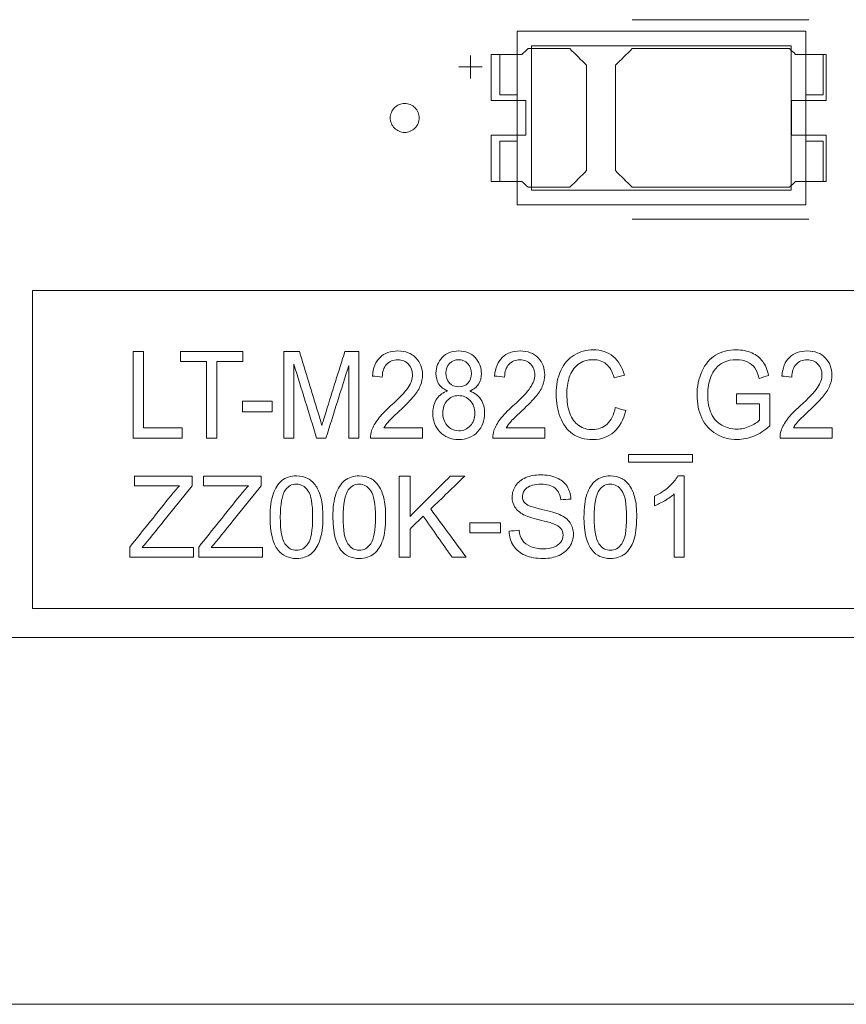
# Model space of a CAD drawing. Header units: inches. Extents: x 511 to 849, y 252 to 484.
# Tile 75 of 235: x 590 to 605, y 430 to 447. Entities that reach past the tile are written whole.
import ezdxf

# ---------------------------------------------------------------- set-up
doc = ezdxf.new("R2010")
doc.units = ezdxf.units.IN
doc.header["$MEASUREMENT"] = 0
doc.layers.add('1', color=7, linetype='Continuous')

# ---------------------------------------------------------------- blocks, each defined once
blk = doc.blocks.new('block 5')
at = {"layer": '1', "color": 8, "lineweight": 18, "true_color": 0x808080}
blk.add_lwpolyline([(517.869, 430.236), (805.569, 430.236)], dxfattribs=at)
blk = doc.blocks.new('block 18')
at = {"layer": '1', "color": 155, "lineweight": 18, "true_color": 0x4c7299}
blk.add_lwpolyline([(628.719, 442.586), (590.719, 442.586)], dxfattribs=at)
blk = doc.blocks.new('block 37')
at = {"layer": '1', "color": 155, "lineweight": 18, "true_color": 0x4c7299}
blk.add_lwpolyline([(590.719, 437.086), (628.719, 437.086)], dxfattribs=at)
blk = doc.blocks.new('block 38')
at = {"layer": '1', "color": 155, "lineweight": 18, "true_color": 0x4c7299}
blk.add_lwpolyline([(590.719, 442.586), (590.719, 437.086)], dxfattribs=at)
blk = doc.blocks.new('block 159')
at = {"layer": '1', "color": 155, "lineweight": 18, "true_color": 0x4c7299}
blk.add_lwpolyline([(599.108, 445.973), (598.808, 445.973)], dxfattribs=at)
blk = doc.blocks.new('block 511')
at = {"layer": '1', "color": 155, "lineweight": 18, "true_color": 0x4c7299}
blk.add_lwpolyline([(603.858, 444.323), (599.358, 444.323)], dxfattribs=at)
blk = doc.blocks.new('block 512')
at = {"layer": '1', "color": 155, "lineweight": 18, "true_color": 0x4c7299}
blk.add_lwpolyline([(603.858, 446.823), (603.858, 444.323)], dxfattribs=at)
blk = doc.blocks.new('block 513')
at = {"layer": '1', "color": 155, "lineweight": 18, "true_color": 0x4c7299}
blk.add_lwpolyline([(599.358, 446.823), (603.858, 446.823)], dxfattribs=at)
blk = doc.blocks.new('block 514')
at = {"layer": '1', "color": 155, "lineweight": 18, "true_color": 0x4c7299}
blk.add_lwpolyline([(599.358, 444.323), (599.358, 446.823)], dxfattribs=at)
blk = doc.blocks.new('block 515')
at = {"layer": '1', "color": 155, "lineweight": 18, "true_color": 0x4c7299}
blk.add_lwpolyline([(604.108, 444.073), (604.108, 447.073)], dxfattribs=at)
blk = doc.blocks.new('block 516')
at = {"layer": '1', "color": 155, "lineweight": 18, "true_color": 0x4c7299}
blk.add_lwpolyline([(599.108, 444.073), (604.108, 444.073)], dxfattribs=at)
blk = doc.blocks.new('block 517')
at = {"layer": '1', "color": 155, "lineweight": 18, "true_color": 0x4c7299}
blk.add_lwpolyline([(599.108, 447.073), (599.108, 444.073)], dxfattribs=at)
blk = doc.blocks.new('block 518')
at = {"layer": '1', "color": 155, "lineweight": 18, "true_color": 0x4c7299}
blk.add_lwpolyline([(604.108, 447.073), (599.108, 447.073)], dxfattribs=at)
blk = doc.blocks.new('block 519')
at = {"layer": '1', "color": 155, "lineweight": 18, "true_color": 0x4c7299}
blk.add_lwpolyline([(604.408, 445.173), (604.408, 444.473)], dxfattribs=at)
blk = doc.blocks.new('block 520')
at = {"layer": '1', "color": 155, "lineweight": 18, "true_color": 0x4c7299}
blk.add_lwpolyline([(604.408, 444.473), (604.108, 444.473)], dxfattribs=at)
blk = doc.blocks.new('block 521')
at = {"layer": '1', "color": 155, "lineweight": 18, "true_color": 0x4c7299}
blk.add_lwpolyline([(604.108, 445.173), (604.408, 445.173)], dxfattribs=at)
blk = doc.blocks.new('block 522')
at = {"layer": '1', "color": 155, "lineweight": 18, "true_color": 0x4c7299}
blk.add_lwpolyline([(598.808, 445.173), (598.808, 444.473)], dxfattribs=at)
blk = doc.blocks.new('block 523')
at = {"layer": '1', "color": 155, "lineweight": 18, "true_color": 0x4c7299}
blk.add_lwpolyline([(599.108, 445.173), (598.808, 445.173)], dxfattribs=at)
blk = doc.blocks.new('block 524')
at = {"layer": '1', "color": 155, "lineweight": 18, "true_color": 0x4c7299}
blk.add_lwpolyline([(598.808, 444.473), (599.108, 444.473)], dxfattribs=at)
blk = doc.blocks.new('block 525')
at = {"layer": '1', "color": 155, "lineweight": 18, "true_color": 0x4c7299}
blk.add_lwpolyline([(604.408, 445.973), (604.408, 446.673)], dxfattribs=at)
blk = doc.blocks.new('block 526')
at = {"layer": '1', "color": 155, "lineweight": 18, "true_color": 0x4c7299}
blk.add_lwpolyline([(604.108, 445.973), (604.408, 445.973)], dxfattribs=at)
blk = doc.blocks.new('block 527')
at = {"layer": '1', "color": 155, "lineweight": 18, "true_color": 0x4c7299}
blk.add_lwpolyline([(604.408, 446.673), (604.108, 446.673)], dxfattribs=at)
blk = doc.blocks.new('block 528')
at = {"layer": '1', "color": 155, "lineweight": 18, "true_color": 0x4c7299}
blk.add_lwpolyline([(598.808, 445.973), (598.808, 446.673)], dxfattribs=at)
blk = doc.blocks.new('block 529')
at = {"layer": '1', "color": 155, "lineweight": 18, "true_color": 0x4c7299}
blk.add_lwpolyline([(598.808, 446.673), (599.108, 446.673)], dxfattribs=at)
blk = doc.blocks.new('block 1191')
at = {"layer": '1', "color": 18, "lineweight": 13, "true_color": 0x4c0000}
blk.add_lwpolyline([(668.057, 436.586), (554.935, 436.586)], dxfattribs=at)
blk = doc.blocks.new('block 1196')
at = {"layer": '1', "color": 18, "lineweight": 13, "true_color": 0x4c0000}
blk.add_lwpolyline([(668.057, 436.586), (554.935, 436.586)], dxfattribs=at)
blk = doc.blocks.new('block 1233')
at = {"layer": '1', "color": 18, "lineweight": 13, "true_color": 0x4c0000}
blk.add_lwpolyline([(604.162, 443.821), (601.102, 443.821)], dxfattribs=at)
blk = doc.blocks.new('block 1245')
at = {"layer": '1', "color": 18, "lineweight": 13, "true_color": 0x4c0000}
blk.add_lwpolyline([(604.162, 443.821), (601.102, 443.821)], dxfattribs=at)
blk = doc.blocks.new('block 1317')
at = {"layer": '1', "color": 18, "lineweight": 13, "true_color": 0x4c0000}
blk.add_lwpolyline([(604.162, 447.274), (601.102, 447.274)], dxfattribs=at)
blk = doc.blocks.new('block 1318')
at = {"layer": '1', "color": 18, "lineweight": 13, "true_color": 0x4c0000}
blk.add_lwpolyline([(598.102, 446.456), (598.502, 446.456)], dxfattribs=at)
blk = doc.blocks.new('block 1319')
at = {"layer": '1', "color": 18, "lineweight": 13, "true_color": 0x4c0000}
blk.add_lwpolyline([(598.301, 446.256), (598.301, 446.656)], dxfattribs=at)
blk = doc.blocks.new('block 1326')
at = {"layer": '1', "color": 18, "lineweight": 13, "true_color": 0x4c0000}
blk.add_lwpolyline([(604.162, 447.274), (601.102, 447.274)], dxfattribs=at)
blk = doc.blocks.new('block 1331')
at = {"layer": '1', "color": 18, "lineweight": 13, "true_color": 0x4c0000}
blk.add_lwpolyline([(598.102, 446.456), (598.502, 446.456)], dxfattribs=at)
blk = doc.blocks.new('block 1338')
at = {"layer": '1', "color": 18, "lineweight": 13, "true_color": 0x4c0000}
blk.add_lwpolyline([(598.301, 446.256), (598.301, 446.656)], dxfattribs=at)
blk = doc.blocks.new('block 4245')
at = {"layer": '1', "color": 155, "lineweight": 18, "true_color": 0x4c7299}
blk.add_lwpolyline([(668.057, 436.586), (554.935, 436.586)], dxfattribs=at)
blk = doc.blocks.new('block 4270')
at = {"layer": '1', "color": 18, "lineweight": 13, "true_color": 0x4c0000}
blk.add_lwpolyline([(668.057, 436.586), (591.263, 436.586), (572.064, 436.586), (562.465, 436.586), (557.666, 436.586), (555.266, 436.586), (554.319, 438.583)], dxfattribs=at)
blk = doc.blocks.new('block 4349')
at = {"layer": '1', "color": 18, "lineweight": 13, "true_color": 0x4c0000}
blk.add_lwpolyline([(596.912, 445.574), (596.913, 445.598), (596.917, 445.622), (596.923, 445.646), (596.931, 445.669), (596.942, 445.692), (596.954, 445.713), (596.969, 445.734), (596.986, 445.752), (597.004, 445.768), (597.024, 445.783), (597.044, 445.795), (597.066, 445.805), (597.088, 445.813), (597.112, 445.819), (597.137, 445.823), (597.162, 445.824), (597.187, 445.823), (597.212, 445.819), (597.236, 445.813), (597.259, 445.805), (597.28, 445.795), (597.301, 445.783), (597.32, 445.768), (597.338, 445.752), (597.355, 445.734), (597.37, 445.713), (597.383, 445.692), (597.394, 445.669), (597.402, 445.646), (597.408, 445.622), (597.411, 445.598), (597.412, 445.574), (597.411, 445.551), (597.408, 445.527), (597.402, 445.503), (597.394, 445.479), (597.383, 445.457), (597.37, 445.435), (597.355, 445.415), (597.338, 445.397), (597.32, 445.38), (597.301, 445.366), (597.28, 445.354), (597.259, 445.344), (597.236, 445.335), (597.212, 445.329), (597.187, 445.325), (597.162, 445.324), (597.137, 445.325), (597.112, 445.329), (597.088, 445.335), (597.066, 445.344), (597.044, 445.354), (597.024, 445.366), (597.004, 445.38), (596.986, 445.397), (596.969, 445.415), (596.954, 445.435), (596.942, 445.457), (596.931, 445.479), (596.923, 445.503), (596.917, 445.527), (596.913, 445.551), (596.912, 445.574)], dxfattribs=at)
blk = doc.blocks.new('block 4351')
at = {"layer": '1', "color": 18, "lineweight": 13, "true_color": 0x4c0000}
blk.add_open_spline([(604.462, 445.874), (604.462, 446.141), (604.462, 446.408), (604.462, 446.674), (604.285, 446.674), (604.109, 446.674), (603.932, 446.674), (603.896, 446.708), (603.861, 446.741), (603.825, 446.774), (602.917, 446.774), (602.01, 446.774), (601.102, 446.774), (601.005, 446.678), (600.909, 446.582), (600.812, 446.486), (600.812, 445.878), (600.812, 445.27), (600.812, 444.662), (600.909, 444.566), (601.005, 444.47), (601.102, 444.374), (602.01, 444.374), (602.917, 444.374), (603.825, 444.374), (603.861, 444.408), (603.896, 444.441), (603.932, 444.474), (604.109, 444.474), (604.285, 444.474), (604.462, 444.474), (604.462, 444.741), (604.462, 445.008), (604.462, 445.274), (604.262, 445.274), (604.062, 445.274), (603.862, 445.274), (603.862, 445.474), (603.862, 445.674), (603.862, 445.874), (604.062, 445.874), (604.262, 445.874), (604.462, 445.874)], degree=3, knots=[0, 0, 0, 0, 1, 1, 1, 2, 2, 2, 3, 3, 3, 4, 4, 4, 5, 5, 5, 6, 6, 6, 7, 7, 7, 8, 8, 8, 9, 9, 9, 10, 10, 10, 11, 11, 11, 12, 12, 12, 13, 13, 13, 14, 14, 14, 14], dxfattribs=at)
blk = doc.blocks.new('block 4352')
at = {"layer": '1', "color": 18, "lineweight": 13, "true_color": 0x4c0000}
blk.add_open_spline([(604.462, 445.874), (604.462, 446.141), (604.462, 446.408), (604.462, 446.674), (604.285, 446.674), (604.109, 446.674), (603.932, 446.674), (603.896, 446.708), (603.861, 446.741), (603.825, 446.774), (602.917, 446.774), (602.01, 446.774), (601.102, 446.774), (601.005, 446.678), (600.909, 446.582), (600.812, 446.486), (600.812, 445.878), (600.812, 445.27), (600.812, 444.662), (600.909, 444.566), (601.005, 444.47), (601.102, 444.374), (602.01, 444.374), (602.917, 444.374), (603.825, 444.374), (603.861, 444.408), (603.896, 444.441), (603.932, 444.474), (604.109, 444.474), (604.285, 444.474), (604.462, 444.474), (604.462, 444.741), (604.462, 445.008), (604.462, 445.274), (604.262, 445.274), (604.062, 445.274), (603.862, 445.274), (603.862, 445.474), (603.862, 445.674), (603.862, 445.874), (604.062, 445.874), (604.262, 445.874), (604.462, 445.874)], degree=3, knots=[0, 0, 0, 0, 1, 1, 1, 2, 2, 2, 3, 3, 3, 4, 4, 4, 5, 5, 5, 6, 6, 6, 7, 7, 7, 8, 8, 8, 9, 9, 9, 10, 10, 10, 11, 11, 11, 12, 12, 12, 13, 13, 13, 14, 14, 14, 14], dxfattribs=at)
blk = doc.blocks.new('block 4353')
at = {"layer": '1', "color": 18, "lineweight": 13, "true_color": 0x4c0000}
blk.add_open_spline([(600.023, 446.774), (600.119, 446.678), (600.216, 446.582), (600.312, 446.486), (600.312, 445.878), (600.312, 445.27), (600.312, 444.662), (600.216, 444.566), (600.119, 444.47), (600.023, 444.374), (599.782, 444.374), (599.541, 444.374), (599.3, 444.374), (599.264, 444.408), (599.228, 444.441), (599.192, 444.474), (599.016, 444.474), (598.839, 444.474), (598.662, 444.474), (598.662, 444.741), (598.662, 445.008), (598.662, 445.274), (598.862, 445.274), (599.062, 445.274), (599.262, 445.274), (599.262, 445.474), (599.262, 445.674), (599.262, 445.874), (599.062, 445.874), (598.862, 445.874), (598.662, 445.874), (598.662, 446.141), (598.662, 446.408), (598.662, 446.674), (598.839, 446.674), (599.016, 446.674), (599.192, 446.674), (599.228, 446.708), (599.264, 446.741), (599.3, 446.774), (599.541, 446.774), (599.782, 446.774), (600.023, 446.774)], degree=3, knots=[0, 0, 0, 0, 1, 1, 1, 2, 2, 2, 3, 3, 3, 4, 4, 4, 5, 5, 5, 6, 6, 6, 7, 7, 7, 8, 8, 8, 9, 9, 9, 10, 10, 10, 11, 11, 11, 12, 12, 12, 13, 13, 13, 14, 14, 14, 14], dxfattribs=at)
blk = doc.blocks.new('block 4354')
at = {"layer": '1', "color": 18, "lineweight": 13, "true_color": 0x4c0000}
blk.add_open_spline([(600.023, 446.774), (600.119, 446.678), (600.216, 446.582), (600.312, 446.486), (600.312, 445.878), (600.312, 445.27), (600.312, 444.662), (600.216, 444.566), (600.119, 444.47), (600.023, 444.374), (599.782, 444.374), (599.541, 444.374), (599.3, 444.374), (599.264, 444.408), (599.228, 444.441), (599.192, 444.474), (599.016, 444.474), (598.839, 444.474), (598.662, 444.474), (598.662, 444.741), (598.662, 445.008), (598.662, 445.274), (598.862, 445.274), (599.062, 445.274), (599.262, 445.274), (599.262, 445.474), (599.262, 445.674), (599.262, 445.874), (599.062, 445.874), (598.862, 445.874), (598.662, 445.874), (598.662, 446.141), (598.662, 446.408), (598.662, 446.674), (598.839, 446.674), (599.016, 446.674), (599.192, 446.674), (599.228, 446.708), (599.264, 446.741), (599.3, 446.774), (599.541, 446.774), (599.782, 446.774), (600.023, 446.774)], degree=3, knots=[0, 0, 0, 0, 1, 1, 1, 2, 2, 2, 3, 3, 3, 4, 4, 4, 5, 5, 5, 6, 6, 6, 7, 7, 7, 8, 8, 8, 9, 9, 9, 10, 10, 10, 11, 11, 11, 12, 12, 12, 13, 13, 13, 14, 14, 14, 14], dxfattribs=at)
blk = doc.blocks.new('block 4377')
at = {"layer": '1', "color": 18, "lineweight": 13, "true_color": 0x4c0000}
blk.add_open_spline([(604.462, 445.874), (604.462, 446.141), (604.462, 446.408), (604.462, 446.674), (604.285, 446.674), (604.109, 446.674), (603.932, 446.674), (603.896, 446.708), (603.861, 446.741), (603.825, 446.774), (602.917, 446.774), (602.01, 446.774), (601.102, 446.774), (601.005, 446.678), (600.909, 446.582), (600.812, 446.486), (600.812, 445.878), (600.812, 445.27), (600.812, 444.662), (600.909, 444.566), (601.005, 444.47), (601.102, 444.374), (602.01, 444.374), (602.917, 444.374), (603.825, 444.374), (603.861, 444.408), (603.896, 444.441), (603.932, 444.474), (604.109, 444.474), (604.285, 444.474), (604.462, 444.474), (604.462, 444.741), (604.462, 445.008), (604.462, 445.274), (604.262, 445.274), (604.062, 445.274), (603.862, 445.274), (603.862, 445.474), (603.862, 445.674), (603.862, 445.874), (604.062, 445.874), (604.262, 445.874), (604.462, 445.874)], degree=3, knots=[0, 0, 0, 0, 1, 1, 1, 2, 2, 2, 3, 3, 3, 4, 4, 4, 5, 5, 5, 6, 6, 6, 7, 7, 7, 8, 8, 8, 9, 9, 9, 10, 10, 10, 11, 11, 11, 12, 12, 12, 13, 13, 13, 14, 14, 14, 14], dxfattribs=at)
blk = doc.blocks.new('block 4381')
at = {"layer": '1', "color": 18, "lineweight": 13, "true_color": 0x4c0000}
blk.add_open_spline([(600.023, 446.774), (600.119, 446.678), (600.216, 446.582), (600.312, 446.486), (600.312, 445.878), (600.312, 445.27), (600.312, 444.662), (600.216, 444.566), (600.119, 444.47), (600.023, 444.374), (599.782, 444.374), (599.541, 444.374), (599.3, 444.374), (599.264, 444.408), (599.228, 444.441), (599.192, 444.474), (599.016, 444.474), (598.839, 444.474), (598.662, 444.474), (598.662, 444.741), (598.662, 445.008), (598.662, 445.274), (598.862, 445.274), (599.062, 445.274), (599.262, 445.274), (599.262, 445.474), (599.262, 445.674), (599.262, 445.874), (599.062, 445.874), (598.862, 445.874), (598.662, 445.874), (598.662, 446.141), (598.662, 446.408), (598.662, 446.674), (598.839, 446.674), (599.016, 446.674), (599.192, 446.674), (599.228, 446.708), (599.264, 446.741), (599.3, 446.774), (599.541, 446.774), (599.782, 446.774), (600.023, 446.774)], degree=3, knots=[0, 0, 0, 0, 1, 1, 1, 2, 2, 2, 3, 3, 3, 4, 4, 4, 5, 5, 5, 6, 6, 6, 7, 7, 7, 8, 8, 8, 9, 9, 9, 10, 10, 10, 11, 11, 11, 12, 12, 12, 13, 13, 13, 14, 14, 14, 14], dxfattribs=at)
blk = doc.blocks.new('block 4401')
at = {"layer": '1', "color": 18, "lineweight": 13, "true_color": 0x4c0000}
blk.add_open_spline([(604.462, 445.874), (604.462, 446.141), (604.462, 446.408), (604.462, 446.674), (604.285, 446.674), (604.109, 446.674), (603.932, 446.674), (603.896, 446.708), (603.861, 446.741), (603.825, 446.774), (602.917, 446.774), (602.01, 446.774), (601.102, 446.774), (601.005, 446.678), (600.909, 446.582), (600.812, 446.486), (600.812, 445.878), (600.812, 445.27), (600.812, 444.662), (600.909, 444.566), (601.005, 444.47), (601.102, 444.374), (602.01, 444.374), (602.917, 444.374), (603.825, 444.374), (603.861, 444.408), (603.896, 444.441), (603.932, 444.474), (604.109, 444.474), (604.285, 444.474), (604.462, 444.474), (604.462, 444.741), (604.462, 445.008), (604.462, 445.274), (604.262, 445.274), (604.062, 445.274), (603.862, 445.274), (603.862, 445.474), (603.862, 445.674), (603.862, 445.874), (604.062, 445.874), (604.262, 445.874), (604.462, 445.874)], degree=3, knots=[0, 0, 0, 0, 1, 1, 1, 2, 2, 2, 3, 3, 3, 4, 4, 4, 5, 5, 5, 6, 6, 6, 7, 7, 7, 8, 8, 8, 9, 9, 9, 10, 10, 10, 11, 11, 11, 12, 12, 12, 13, 13, 13, 14, 14, 14, 14], dxfattribs=at)
blk = doc.blocks.new('block 4405')
at = {"layer": '1', "color": 18, "lineweight": 13, "true_color": 0x4c0000}
blk.add_open_spline([(600.023, 446.774), (600.119, 446.678), (600.216, 446.582), (600.312, 446.486), (600.312, 445.878), (600.312, 445.27), (600.312, 444.662), (600.216, 444.566), (600.119, 444.47), (600.023, 444.374), (599.782, 444.374), (599.541, 444.374), (599.3, 444.374), (599.264, 444.408), (599.228, 444.441), (599.192, 444.474), (599.016, 444.474), (598.839, 444.474), (598.662, 444.474), (598.662, 444.741), (598.662, 445.008), (598.662, 445.274), (598.862, 445.274), (599.062, 445.274), (599.262, 445.274), (599.262, 445.474), (599.262, 445.674), (599.262, 445.874), (599.062, 445.874), (598.862, 445.874), (598.662, 445.874), (598.662, 446.141), (598.662, 446.408), (598.662, 446.674), (598.839, 446.674), (599.016, 446.674), (599.192, 446.674), (599.228, 446.708), (599.264, 446.741), (599.3, 446.774), (599.541, 446.774), (599.782, 446.774), (600.023, 446.774)], degree=3, knots=[0, 0, 0, 0, 1, 1, 1, 2, 2, 2, 3, 3, 3, 4, 4, 4, 5, 5, 5, 6, 6, 6, 7, 7, 7, 8, 8, 8, 9, 9, 9, 10, 10, 10, 11, 11, 11, 12, 12, 12, 13, 13, 13, 14, 14, 14, 14], dxfattribs=at)
blk = doc.blocks.new('block 4434')
at = {"layer": '1', "color": 18, "lineweight": 13, "true_color": 0x4c0000}
blk.add_lwpolyline([(596.912, 445.574), (596.913, 445.598), (596.917, 445.622), (596.923, 445.646), (596.931, 445.669), (596.942, 445.692), (596.954, 445.713), (596.969, 445.734), (596.986, 445.752), (597.004, 445.768), (597.024, 445.783), (597.044, 445.795), (597.066, 445.805), (597.088, 445.813), (597.112, 445.819), (597.137, 445.823), (597.162, 445.824), (597.187, 445.823), (597.212, 445.819), (597.236, 445.813), (597.259, 445.805), (597.28, 445.795), (597.301, 445.783), (597.32, 445.768), (597.338, 445.752), (597.355, 445.734), (597.37, 445.713), (597.383, 445.692), (597.394, 445.669), (597.402, 445.646), (597.408, 445.622), (597.411, 445.598), (597.412, 445.574), (597.411, 445.551), (597.408, 445.527), (597.402, 445.503), (597.394, 445.479), (597.383, 445.457), (597.37, 445.435), (597.355, 445.415), (597.338, 445.397), (597.32, 445.38), (597.301, 445.366), (597.28, 445.354), (597.259, 445.344), (597.236, 445.335), (597.212, 445.329), (597.187, 445.325), (597.162, 445.324), (597.137, 445.325), (597.112, 445.329), (597.088, 445.335), (597.066, 445.344), (597.044, 445.354), (597.024, 445.366), (597.004, 445.38), (596.986, 445.397), (596.969, 445.415), (596.954, 445.435), (596.942, 445.457), (596.931, 445.479), (596.923, 445.503), (596.917, 445.527), (596.913, 445.551), (596.912, 445.574)], dxfattribs=at)
blk = doc.blocks.new('block 4448')
at = {"layer": '1', "color": 18, "lineweight": 13, "true_color": 0x4c0000}
blk.add_lwpolyline([(668.057, 436.586), (591.263, 436.586), (572.064, 436.586), (562.465, 436.586), (557.666, 436.586), (555.266, 436.586), (554.319, 438.583)], dxfattribs=at)
blk = doc.blocks.new('block 4613')
at = {"layer": '1', "color": 18, "lineweight": 13, "true_color": 0x4c0000}
blk.add_open_spline([(602.003, 439.38), (602.003, 438.911), (602.003, 438.443), (602.003, 437.974), (601.945, 437.974), (601.888, 437.974), (601.831, 437.974), (601.831, 438.339), (601.831, 438.704), (601.831, 439.069), (601.789, 439.03), (601.735, 438.991), (601.668, 438.951), (601.6, 438.912), (601.54, 438.882), (601.487, 438.862), (601.487, 438.918), (601.487, 438.973), (601.487, 439.029), (601.583, 439.074), (601.667, 439.128), (601.739, 439.193), (601.811, 439.257), (601.862, 439.319), (601.891, 439.38), (601.928, 439.38), (601.965, 439.38), (602.003, 439.38)], degree=3, knots=[0, 0, 0, 0, 1, 1, 1, 2, 2, 2, 3, 3, 3, 4, 4, 4, 5, 5, 5, 6, 6, 6, 7, 7, 7, 8, 8, 8, 9, 9, 9, 9], dxfattribs=at)
blk = doc.blocks.new('block 4614')
at = {"layer": '1', "color": 18, "lineweight": 13, "true_color": 0x4c0000}
blk.add_open_spline([(598.82, 438.394), (598.644, 438.394), (598.468, 438.394), (598.292, 438.394), (598.292, 438.452), (598.292, 438.51), (598.292, 438.567), (598.468, 438.567), (598.644, 438.567), (598.82, 438.567), (598.82, 438.51), (598.82, 438.452), (598.82, 438.394)], degree=3, knots=[0, 0, 0, 0, 1, 1, 1, 2, 2, 2, 3, 3, 3, 4, 4, 4, 4], dxfattribs=at)
blk = doc.blocks.new('block 4620')
at = {"layer": '1', "color": 18, "lineweight": 13, "true_color": 0x4c0000}
blk.add_open_spline([(600.406, 438.096), (600.313, 438.212), (600.267, 438.402), (600.267, 438.665), (600.267, 438.83), (600.284, 438.963), (600.318, 439.064), (600.352, 439.165), (600.403, 439.243), (600.47, 439.298), (600.537, 439.353), (600.622, 439.38), (600.724, 439.38), (600.799, 439.38), (600.865, 439.365), (600.921, 439.334), (600.978, 439.304), (601.025, 439.261), (601.062, 439.204), (601.099, 439.147), (601.128, 439.077), (601.149, 438.996), (601.17, 438.914), (601.18, 438.803), (601.18, 438.665), (601.18, 438.5), (601.163, 438.368), (601.13, 438.267), (601.096, 438.166), (601.045, 438.088), (600.978, 438.033), (600.911, 437.978), (600.826, 437.95), (600.724, 437.95), (600.589, 437.95), (600.483, 437.999), (600.406, 438.096)], degree=3, knots=[0, 0, 0, 0, 1, 1, 1, 2, 2, 2, 3, 3, 3, 4, 4, 4, 5, 5, 5, 6, 6, 6, 7, 7, 7, 8, 8, 8, 9, 9, 9, 10, 10, 10, 11, 11, 11, 12, 12, 12, 12], dxfattribs=at)
blk = doc.blocks.new('block 4621')
at = {"layer": '1', "color": 18, "lineweight": 13, "true_color": 0x4c0000}
blk.add_open_spline([(595.098, 439.137), (595.038, 439.052), (595.008, 438.894), (595.008, 438.665), (595.008, 438.435), (595.035, 438.282), (595.089, 438.206), (595.143, 438.13), (595.209, 438.092), (595.288, 438.092), (595.367, 438.092), (595.433, 438.13), (595.487, 438.206), (595.541, 438.283), (595.568, 438.435), (595.568, 438.665), (595.568, 438.895), (595.541, 439.048), (595.487, 439.124), (595.433, 439.2), (595.366, 439.238), (595.286, 439.238), (595.207, 439.238), (595.144, 439.204), (595.098, 439.137)], degree=3, knots=[0, 0, 0, 0, 1, 1, 1, 2, 2, 2, 3, 3, 3, 4, 4, 4, 5, 5, 5, 6, 6, 6, 7, 7, 7, 8, 8, 8, 8], dxfattribs=at)
blk = doc.blocks.new('block 4622')
at = {"layer": '1', "color": 18, "lineweight": 13, "true_color": 0x4c0000}
blk.add_open_spline([(594.97, 438.096), (594.878, 438.212), (594.832, 438.402), (594.832, 438.665), (594.832, 438.83), (594.848, 438.963), (594.883, 439.064), (594.916, 439.165), (594.967, 439.243), (595.034, 439.298), (595.102, 439.353), (595.186, 439.38), (595.288, 439.38), (595.363, 439.38), (595.429, 439.365), (595.486, 439.334), (595.542, 439.304), (595.589, 439.261), (595.626, 439.204), (595.663, 439.147), (595.692, 439.077), (595.713, 438.996), (595.734, 438.914), (595.745, 438.803), (595.745, 438.665), (595.745, 438.5), (595.728, 438.368), (595.694, 438.267), (595.66, 438.166), (595.61, 438.088), (595.543, 438.033), (595.475, 437.978), (595.39, 437.95), (595.288, 437.95), (595.153, 437.95), (595.047, 437.999), (594.97, 438.096)], degree=3, knots=[0, 0, 0, 0, 1, 1, 1, 2, 2, 2, 3, 3, 3, 4, 4, 4, 5, 5, 5, 6, 6, 6, 7, 7, 7, 8, 8, 8, 9, 9, 9, 10, 10, 10, 11, 11, 11, 12, 12, 12, 12], dxfattribs=at)
blk = doc.blocks.new('block 4623')
at = {"layer": '1', "color": 18, "lineweight": 13, "true_color": 0x4c0000}
blk.add_open_spline([(599.046, 438.172), (598.998, 438.246), (598.972, 438.33), (598.969, 438.424), (599.028, 438.429), (599.086, 438.434), (599.144, 438.439), (599.152, 438.369), (599.172, 438.312), (599.202, 438.267), (599.232, 438.222), (599.279, 438.185), (599.343, 438.158), (599.407, 438.13), (599.478, 438.116), (599.558, 438.116), (599.628, 438.116), (599.691, 438.127), (599.745, 438.148), (599.799, 438.169), (599.839, 438.198), (599.866, 438.235), (599.892, 438.271), (599.906, 438.311), (599.906, 438.354), (599.906, 438.398), (599.893, 438.437), (599.867, 438.469), (599.842, 438.502), (599.8, 438.53), (599.741, 438.552), (599.704, 438.567), (599.62, 438.589), (599.492, 438.62), (599.363, 438.651), (599.273, 438.68), (599.221, 438.708), (599.155, 438.743), (599.105, 438.786), (599.072, 438.838), (599.039, 438.89), (599.023, 438.948), (599.023, 439.012), (599.023, 439.083), (599.043, 439.149), (599.083, 439.21), (599.123, 439.272), (599.182, 439.318), (599.259, 439.35), (599.336, 439.382), (599.421, 439.398), (599.516, 439.398), (599.619, 439.398), (599.711, 439.381), (599.79, 439.348), (599.87, 439.315), (599.931, 439.265), (599.973, 439.2), (600.016, 439.135), (600.039, 439.062), (600.042, 438.98), (599.983, 438.975), (599.924, 438.971), (599.864, 438.966), (599.855, 439.055), (599.822, 439.122), (599.767, 439.167), (599.712, 439.212), (599.631, 439.235), (599.523, 439.235), (599.411, 439.235), (599.33, 439.214), (599.278, 439.173), (599.227, 439.132), (599.201, 439.083), (599.201, 439.025), (599.201, 438.974), (599.22, 438.933), (599.256, 438.9), (599.292, 438.868), (599.385, 438.835), (599.535, 438.801), (599.686, 438.767), (599.789, 438.737), (599.845, 438.711), (599.927, 438.674), (599.987, 438.626), (600.026, 438.569), (600.065, 438.511), (600.084, 438.445), (600.084, 438.37), (600.084, 438.295), (600.063, 438.225), (600.02, 438.159), (599.977, 438.093), (599.916, 438.042), (599.836, 438.005), (599.756, 437.969), (599.666, 437.95), (599.566, 437.95), (599.44, 437.95), (599.334, 437.969), (599.248, 438.006), (599.162, 438.043), (599.095, 438.098), (599.046, 438.172)], degree=3, knots=[0, 0, 0, 0, 1, 1, 1, 2, 2, 2, 3, 3, 3, 4, 4, 4, 5, 5, 5, 6, 6, 6, 7, 7, 7, 8, 8, 8, 9, 9, 9, 10, 10, 10, 11, 11, 11, 12, 12, 12, 13, 13, 13, 14, 14, 14, 15, 15, 15, 16, 16, 16, 17, 17, 17, 18, 18, 18, 19, 19, 19, 20, 20, 20, 21, 21, 21, 22, 22, 22, 23, 23, 23, 24, 24, 24, 25, 25, 25, 26, 26, 26, 27, 27, 27, 28, 28, 28, 29, 29, 29, 30, 30, 30, 31, 31, 31, 32, 32, 32, 33, 33, 33, 34, 34, 34, 35, 35, 35, 35], dxfattribs=at)
blk = doc.blocks.new('block 4632')
at = {"layer": '1', "color": 18, "lineweight": 13, "true_color": 0x4c0000}
blk.add_open_spline([(597.254, 437.974), (597.192, 437.974), (597.131, 437.974), (597.069, 437.974), (597.069, 438.441), (597.069, 438.907), (597.069, 439.374), (597.131, 439.374), (597.192, 439.374), (597.254, 439.374), (597.254, 439.143), (597.254, 438.911), (597.254, 438.68), (597.486, 438.911), (597.718, 439.143), (597.95, 439.374), (598.033, 439.374), (598.117, 439.374), (598.201, 439.374), (598.005, 439.185), (597.809, 438.996), (597.613, 438.807), (597.818, 438.529), (598.022, 438.252), (598.227, 437.974), (598.145, 437.974), (598.063, 437.974), (597.982, 437.974), (597.816, 438.21), (597.65, 438.446), (597.483, 438.683), (597.407, 438.608), (597.331, 438.534), (597.254, 438.459), (597.254, 438.298), (597.254, 438.136), (597.254, 437.974)], degree=3, knots=[0, 0, 0, 0, 1, 1, 1, 2, 2, 2, 3, 3, 3, 4, 4, 4, 5, 5, 5, 6, 6, 6, 7, 7, 7, 8, 8, 8, 9, 9, 9, 10, 10, 10, 11, 11, 11, 12, 12, 12, 12], dxfattribs=at)
blk = doc.blocks.new('block 4634')
at = {"layer": '1', "color": 18, "lineweight": 13, "true_color": 0x4c0000}
blk.add_open_spline([(594.702, 437.974), (594.333, 437.974), (593.964, 437.974), (593.595, 437.974), (593.595, 438.031), (593.595, 438.089), (593.595, 438.146), (593.834, 438.445), (594.073, 438.744), (594.312, 439.043), (594.363, 439.106), (594.411, 439.162), (594.457, 439.209), (594.197, 439.209), (593.936, 439.209), (593.676, 439.209), (593.676, 439.264), (593.676, 439.319), (593.676, 439.374), (594.01, 439.374), (594.344, 439.374), (594.679, 439.374), (594.679, 439.319), (594.679, 439.264), (594.679, 439.209), (594.417, 438.885), (594.155, 438.562), (593.893, 438.238), (593.864, 438.205), (593.836, 438.172), (593.808, 438.139), (594.106, 438.139), (594.404, 438.139), (594.702, 438.139), (594.702, 438.084), (594.702, 438.029), (594.702, 437.974)], degree=3, knots=[0, 0, 0, 0, 1, 1, 1, 2, 2, 2, 3, 3, 3, 4, 4, 4, 5, 5, 5, 6, 6, 6, 7, 7, 7, 8, 8, 8, 9, 9, 9, 10, 10, 10, 11, 11, 11, 12, 12, 12, 12], dxfattribs=at)
blk = doc.blocks.new('block 4639')
at = {"layer": '1', "color": 18, "lineweight": 13, "true_color": 0x4c0000}
blk.add_open_spline([(596.058, 438.096), (595.966, 438.212), (595.919, 438.402), (595.919, 438.665), (595.919, 438.83), (595.936, 438.963), (595.97, 439.064), (596.004, 439.165), (596.055, 439.243), (596.122, 439.298), (596.189, 439.353), (596.274, 439.38), (596.376, 439.38), (596.451, 439.38), (596.517, 439.365), (596.573, 439.334), (596.63, 439.304), (596.677, 439.261), (596.714, 439.204), (596.751, 439.147), (596.78, 439.077), (596.801, 438.996), (596.822, 438.914), (596.832, 438.803), (596.832, 438.665), (596.832, 438.5), (596.815, 438.368), (596.782, 438.267), (596.748, 438.166), (596.697, 438.088), (596.63, 438.033), (596.563, 437.978), (596.478, 437.95), (596.376, 437.95), (596.241, 437.95), (596.135, 437.999), (596.058, 438.096)], degree=3, knots=[0, 0, 0, 0, 1, 1, 1, 2, 2, 2, 3, 3, 3, 4, 4, 4, 5, 5, 5, 6, 6, 6, 7, 7, 7, 8, 8, 8, 9, 9, 9, 10, 10, 10, 11, 11, 11, 12, 12, 12, 12], dxfattribs=at)
blk = doc.blocks.new('block 4640')
at = {"layer": '1', "color": 18, "lineweight": 13, "true_color": 0x4c0000}
blk.add_open_spline([(600.533, 439.137), (600.474, 439.052), (600.444, 438.894), (600.444, 438.665), (600.444, 438.435), (600.471, 438.282), (600.524, 438.206), (600.578, 438.13), (600.645, 438.092), (600.724, 438.092), (600.803, 438.092), (600.869, 438.13), (600.923, 438.206), (600.976, 438.283), (601.004, 438.435), (601.004, 438.665), (601.004, 438.895), (600.976, 439.048), (600.923, 439.124), (600.869, 439.2), (600.802, 439.238), (600.722, 439.238), (600.643, 439.238), (600.58, 439.204), (600.533, 439.137)], degree=3, knots=[0, 0, 0, 0, 1, 1, 1, 2, 2, 2, 3, 3, 3, 4, 4, 4, 5, 5, 5, 6, 6, 6, 7, 7, 7, 8, 8, 8, 8], dxfattribs=at)
blk = doc.blocks.new('block 4642')
at = {"layer": '1', "color": 18, "lineweight": 13, "true_color": 0x4c0000}
blk.add_open_spline([(593.507, 437.974), (593.138, 437.974), (592.769, 437.974), (592.4, 437.974), (592.4, 438.031), (592.4, 438.089), (592.4, 438.146), (592.639, 438.445), (592.878, 438.744), (593.117, 439.043), (593.168, 439.106), (593.216, 439.162), (593.262, 439.209), (593.002, 439.209), (592.742, 439.209), (592.481, 439.209), (592.481, 439.264), (592.481, 439.319), (592.481, 439.374), (592.815, 439.374), (593.15, 439.374), (593.484, 439.374), (593.484, 439.319), (593.484, 439.264), (593.484, 439.209), (593.222, 438.885), (592.96, 438.562), (592.698, 438.238), (592.67, 438.205), (592.641, 438.172), (592.613, 438.139), (592.911, 438.139), (593.209, 438.139), (593.507, 438.139), (593.507, 438.084), (593.507, 438.029), (593.507, 437.974)], degree=3, knots=[0, 0, 0, 0, 1, 1, 1, 2, 2, 2, 3, 3, 3, 4, 4, 4, 5, 5, 5, 6, 6, 6, 7, 7, 7, 8, 8, 8, 9, 9, 9, 10, 10, 10, 11, 11, 11, 12, 12, 12, 12], dxfattribs=at)
blk = doc.blocks.new('block 4664')
at = {"layer": '1', "color": 18, "lineweight": 13, "true_color": 0x4c0000}
blk.add_open_spline([(596.185, 439.137), (596.126, 439.052), (596.096, 438.894), (596.096, 438.665), (596.096, 438.435), (596.123, 438.282), (596.177, 438.206), (596.231, 438.13), (596.297, 438.092), (596.376, 438.092), (596.455, 438.092), (596.521, 438.13), (596.575, 438.206), (596.628, 438.283), (596.656, 438.435), (596.656, 438.665), (596.656, 438.895), (596.628, 439.048), (596.575, 439.124), (596.521, 439.2), (596.454, 439.238), (596.374, 439.238), (596.295, 439.238), (596.232, 439.204), (596.185, 439.137)], degree=3, knots=[0, 0, 0, 0, 1, 1, 1, 2, 2, 2, 3, 3, 3, 4, 4, 4, 5, 5, 5, 6, 6, 6, 7, 7, 7, 8, 8, 8, 8], dxfattribs=at)
blk = doc.blocks.new('block 4690')
at = {"layer": '1', "color": 18, "lineweight": 13, "true_color": 0x4c0000}
blk.add_open_spline([(597.717, 440.714), (597.762, 440.78), (597.826, 440.825), (597.909, 440.849), (597.839, 440.877), (597.788, 440.917), (597.754, 440.969), (597.721, 441.021), (597.704, 441.083), (597.704, 441.155), (597.704, 441.264), (597.74, 441.356), (597.811, 441.43), (597.882, 441.504), (597.977, 441.542), (598.095, 441.542), (598.215, 441.542), (598.31, 441.504), (598.383, 441.428), (598.455, 441.351), (598.491, 441.259), (598.491, 441.15), (598.491, 441.08), (598.475, 441.02), (598.442, 440.968), (598.409, 440.916), (598.358, 440.877), (598.291, 440.849), (598.374, 440.819), (598.438, 440.77), (598.482, 440.704), (598.525, 440.637), (598.547, 440.557), (598.547, 440.464), (598.547, 440.336), (598.506, 440.228), (598.424, 440.141), (598.341, 440.054), (598.233, 440.01), (598.098, 440.01), (597.964, 440.01), (597.855, 440.054), (597.773, 440.141), (597.691, 440.229), (597.649, 440.338), (597.649, 440.469), (597.649, 440.567), (597.672, 440.649), (597.717, 440.714)], degree=3, knots=[0, 0, 0, 0, 1, 1, 1, 2, 2, 2, 3, 3, 3, 4, 4, 4, 5, 5, 5, 6, 6, 6, 7, 7, 7, 8, 8, 8, 9, 9, 9, 10, 10, 10, 11, 11, 11, 12, 12, 12, 13, 13, 13, 14, 14, 14, 15, 15, 15, 16, 16, 16, 16], dxfattribs=at)
blk = doc.blocks.new('block 4691')
at = {"layer": '1', "color": 18, "lineweight": 13, "true_color": 0x4c0000}
blk.add_open_spline([(603.894, 440.212), (604.117, 440.212), (604.34, 440.212), (604.563, 440.212), (604.563, 440.153), (604.563, 440.094), (604.563, 440.035), (604.262, 440.035), (603.962, 440.035), (603.662, 440.035), (603.661, 440.08), (603.667, 440.123), (603.681, 440.163), (603.704, 440.231), (603.741, 440.297), (603.791, 440.363), (603.842, 440.428), (603.915, 440.504), (604.01, 440.59), (604.159, 440.724), (604.259, 440.83), (604.311, 440.908), (604.363, 440.986), (604.389, 441.06), (604.389, 441.129), (604.389, 441.202), (604.365, 441.264), (604.318, 441.314), (604.271, 441.364), (604.208, 441.389), (604.132, 441.389), (604.051, 441.389), (603.987, 441.362), (603.939, 441.309), (603.89, 441.256), (603.866, 441.182), (603.865, 441.088), (603.808, 441.095), (603.751, 441.101), (603.693, 441.108), (603.705, 441.249), (603.75, 441.357), (603.826, 441.431), (603.903, 441.505), (604.006, 441.542), (604.136, 441.542), (604.267, 441.542), (604.37, 441.502), (604.446, 441.422), (604.523, 441.342), (604.561, 441.243), (604.561, 441.125), (604.561, 441.065), (604.55, 441.006), (604.527, 440.948), (604.505, 440.89), (604.468, 440.829), (604.416, 440.765), (604.364, 440.701), (604.278, 440.613), (604.158, 440.501), (604.058, 440.408), (603.993, 440.345), (603.965, 440.312), (603.937, 440.279), (603.913, 440.246), (603.894, 440.212)], degree=3, knots=[0, 0, 0, 0, 1, 1, 1, 2, 2, 2, 3, 3, 3, 4, 4, 4, 5, 5, 5, 6, 6, 6, 7, 7, 7, 8, 8, 8, 9, 9, 9, 10, 10, 10, 11, 11, 11, 12, 12, 12, 13, 13, 13, 14, 14, 14, 15, 15, 15, 16, 16, 16, 17, 17, 17, 18, 18, 18, 19, 19, 19, 20, 20, 20, 21, 21, 21, 22, 22, 22, 22], dxfattribs=at)
blk = doc.blocks.new('block 4692')
at = {"layer": '1', "color": 18, "lineweight": 13, "true_color": 0x4c0000}
blk.add_open_spline([(603.309, 440.624), (603.175, 440.624), (603.042, 440.624), (602.908, 440.624), (602.908, 440.682), (602.908, 440.741), (602.908, 440.8), (603.1, 440.8), (603.293, 440.8), (603.485, 440.801), (603.485, 440.615), (603.485, 440.43), (603.485, 440.244), (603.396, 440.166), (603.305, 440.108), (603.211, 440.069), (603.117, 440.03), (603.02, 440.01), (602.921, 440.01), (602.787, 440.01), (602.665, 440.041), (602.556, 440.105), (602.447, 440.168), (602.364, 440.259), (602.308, 440.378), (602.253, 440.497), (602.225, 440.631), (602.225, 440.778), (602.225, 440.924), (602.252, 441.06), (602.308, 441.187), (602.363, 441.314), (602.443, 441.408), (602.547, 441.469), (602.651, 441.53), (602.771, 441.561), (602.907, 441.561), (603.006, 441.561), (603.095, 441.544), (603.174, 441.508), (603.254, 441.473), (603.316, 441.424), (603.362, 441.362), (603.407, 441.299), (603.441, 441.217), (603.465, 441.116), (603.41, 441.1), (603.356, 441.083), (603.302, 441.067), (603.282, 441.143), (603.256, 441.203), (603.226, 441.247), (603.195, 441.291), (603.152, 441.326), (603.096, 441.352), (603.039, 441.378), (602.977, 441.391), (602.908, 441.391), (602.825, 441.391), (602.754, 441.377), (602.694, 441.35), (602.634, 441.322), (602.586, 441.286), (602.549, 441.241), (602.512, 441.196), (602.483, 441.146), (602.462, 441.092), (602.427, 441), (602.411, 440.899), (602.411, 440.791), (602.411, 440.657), (602.431, 440.545), (602.473, 440.455), (602.515, 440.365), (602.576, 440.298), (602.656, 440.255), (602.736, 440.211), (602.821, 440.189), (602.911, 440.189), (602.989, 440.189), (603.065, 440.205), (603.139, 440.238), (603.214, 440.271), (603.27, 440.307), (603.309, 440.344), (603.309, 440.438), (603.309, 440.531), (603.309, 440.624)], degree=3, knots=[0, 0, 0, 0, 1, 1, 1, 2, 2, 2, 3, 3, 3, 4, 4, 4, 5, 5, 5, 6, 6, 6, 7, 7, 7, 8, 8, 8, 9, 9, 9, 10, 10, 10, 11, 11, 11, 12, 12, 12, 13, 13, 13, 14, 14, 14, 15, 15, 15, 16, 16, 16, 17, 17, 17, 18, 18, 18, 19, 19, 19, 20, 20, 20, 21, 21, 21, 22, 22, 22, 23, 23, 23, 24, 24, 24, 25, 25, 25, 26, 26, 26, 27, 27, 27, 28, 28, 28, 29, 29, 29, 29], dxfattribs=at)
blk = doc.blocks.new('block 4693')
at = {"layer": '1', "color": 18, "lineweight": 13, "true_color": 0x4c0000}
blk.add_open_spline([(602.145, 439.619), (601.775, 439.619), (601.405, 439.619), (601.036, 439.619), (601.036, 439.663), (601.036, 439.708), (601.036, 439.752), (601.405, 439.752), (601.775, 439.752), (602.145, 439.752), (602.145, 439.708), (602.145, 439.663), (602.145, 439.619)], degree=3, knots=[0, 0, 0, 0, 1, 1, 1, 2, 2, 2, 3, 3, 3, 4, 4, 4, 4], dxfattribs=at)
blk = doc.blocks.new('block 4694')
at = {"layer": '1', "color": 18, "lineweight": 13, "true_color": 0x4c0000}
blk.add_open_spline([(600.667, 440.276), (600.736, 440.34), (600.784, 440.435), (600.809, 440.562), (600.869, 440.545), (600.929, 440.528), (600.989, 440.511), (600.951, 440.348), (600.883, 440.224), (600.785, 440.138), (600.687, 440.053), (600.567, 440.01), (600.425, 440.01), (600.278, 440.01), (600.158, 440.043), (600.066, 440.109), (599.975, 440.175), (599.904, 440.27), (599.857, 440.395), (599.809, 440.52), (599.784, 440.653), (599.784, 440.797), (599.784, 440.953), (599.812, 441.089), (599.866, 441.205), (599.92, 441.322), (599.997, 441.41), (600.097, 441.471), (600.197, 441.531), (600.307, 441.561), (600.428, 441.561), (600.564, 441.561), (600.679, 441.523), (600.772, 441.446), (600.865, 441.37), (600.929, 441.263), (600.966, 441.124), (600.907, 441.109), (600.848, 441.093), (600.788, 441.078), (600.757, 441.187), (600.711, 441.267), (600.651, 441.316), (600.59, 441.366), (600.515, 441.391), (600.424, 441.391), (600.319, 441.391), (600.232, 441.364), (600.161, 441.308), (600.091, 441.253), (600.042, 441.179), (600.013, 441.086), (599.985, 440.993), (599.97, 440.897), (599.97, 440.798), (599.97, 440.67), (599.987, 440.559), (600.021, 440.464), (600.055, 440.369), (600.107, 440.297), (600.179, 440.25), (600.25, 440.204), (600.327, 440.18), (600.41, 440.18), (600.511, 440.18), (600.597, 440.212), (600.667, 440.276)], degree=3, knots=[0, 0, 0, 0, 1, 1, 1, 2, 2, 2, 3, 3, 3, 4, 4, 4, 5, 5, 5, 6, 6, 6, 7, 7, 7, 8, 8, 8, 9, 9, 9, 10, 10, 10, 11, 11, 11, 12, 12, 12, 13, 13, 13, 14, 14, 14, 15, 15, 15, 16, 16, 16, 17, 17, 17, 18, 18, 18, 19, 19, 19, 20, 20, 20, 21, 21, 21, 22, 22, 22, 22], dxfattribs=at)
blk = doc.blocks.new('block 4695')
at = {"layer": '1', "color": 18, "lineweight": 13, "true_color": 0x4c0000}
blk.add_open_spline([(598.921, 440.212), (599.144, 440.212), (599.366, 440.212), (599.589, 440.212), (599.589, 440.153), (599.589, 440.094), (599.589, 440.035), (599.289, 440.035), (598.989, 440.035), (598.688, 440.035), (598.687, 440.08), (598.694, 440.123), (598.708, 440.163), (598.731, 440.231), (598.768, 440.297), (598.818, 440.363), (598.869, 440.428), (598.942, 440.504), (599.037, 440.59), (599.185, 440.724), (599.285, 440.83), (599.337, 440.908), (599.39, 440.986), (599.416, 441.06), (599.416, 441.129), (599.416, 441.202), (599.392, 441.264), (599.344, 441.314), (599.297, 441.364), (599.235, 441.389), (599.159, 441.389), (599.078, 441.389), (599.014, 441.362), (598.966, 441.309), (598.917, 441.256), (598.893, 441.182), (598.892, 441.088), (598.835, 441.095), (598.777, 441.101), (598.72, 441.108), (598.732, 441.249), (598.776, 441.357), (598.853, 441.431), (598.93, 441.505), (599.033, 441.542), (599.162, 441.542), (599.293, 441.542), (599.397, 441.502), (599.473, 441.422), (599.549, 441.342), (599.587, 441.243), (599.587, 441.125), (599.587, 441.065), (599.576, 441.006), (599.554, 440.948), (599.532, 440.89), (599.495, 440.829), (599.443, 440.765), (599.391, 440.701), (599.305, 440.613), (599.185, 440.501), (599.085, 440.408), (599.02, 440.345), (598.992, 440.312), (598.963, 440.279), (598.939, 440.246), (598.921, 440.212)], degree=3, knots=[0, 0, 0, 0, 1, 1, 1, 2, 2, 2, 3, 3, 3, 4, 4, 4, 5, 5, 5, 6, 6, 6, 7, 7, 7, 8, 8, 8, 9, 9, 9, 10, 10, 10, 11, 11, 11, 12, 12, 12, 13, 13, 13, 14, 14, 14, 15, 15, 15, 16, 16, 16, 17, 17, 17, 18, 18, 18, 19, 19, 19, 20, 20, 20, 21, 21, 21, 22, 22, 22, 22], dxfattribs=at)
blk = doc.blocks.new('block 4696')
at = {"layer": '1', "color": 18, "lineweight": 13, "true_color": 0x4c0000}
blk.add_open_spline([(597.938, 441.323), (597.896, 441.278), (597.875, 441.224), (597.875, 441.161), (597.875, 441.09), (597.896, 441.032), (597.937, 440.987), (597.979, 440.942), (598.033, 440.92), (598.099, 440.92), (598.164, 440.92), (598.216, 440.942), (598.258, 440.986), (598.299, 441.031), (598.32, 441.086), (598.32, 441.151), (598.32, 441.218), (598.298, 441.275), (598.256, 441.321), (598.213, 441.367), (598.161, 441.39), (598.097, 441.39), (598.033, 441.39), (597.98, 441.368), (597.938, 441.323)], degree=3, knots=[0, 0, 0, 0, 1, 1, 1, 2, 2, 2, 3, 3, 3, 4, 4, 4, 5, 5, 5, 6, 6, 6, 7, 7, 7, 8, 8, 8, 8], dxfattribs=at)
blk = doc.blocks.new('block 4697')
at = {"layer": '1', "color": 18, "lineweight": 13, "true_color": 0x4c0000}
blk.add_open_spline([(597.899, 440.683), (597.847, 440.626), (597.821, 440.554), (597.821, 440.468), (597.821, 440.416), (597.833, 440.365), (597.855, 440.316), (597.878, 440.267), (597.911, 440.228), (597.956, 440.202), (598.001, 440.175), (598.049, 440.161), (598.1, 440.161), (598.18, 440.161), (598.246, 440.19), (598.298, 440.246), (598.351, 440.303), (598.376, 440.375), (598.376, 440.462), (598.376, 440.551), (598.35, 440.624), (598.296, 440.682), (598.242, 440.74), (598.175, 440.769), (598.095, 440.769), (598.016, 440.769), (597.951, 440.74), (597.899, 440.683)], degree=3, knots=[0, 0, 0, 0, 1, 1, 1, 2, 2, 2, 3, 3, 3, 4, 4, 4, 5, 5, 5, 6, 6, 6, 7, 7, 7, 8, 8, 8, 9, 9, 9, 9], dxfattribs=at)
blk = doc.blocks.new('block 4698')
at = {"layer": '1', "color": 18, "lineweight": 13, "true_color": 0x4c0000}
blk.add_open_spline([(596.803, 440.212), (597.026, 440.212), (597.249, 440.212), (597.472, 440.212), (597.472, 440.153), (597.472, 440.094), (597.472, 440.035), (597.171, 440.035), (596.871, 440.035), (596.571, 440.035), (596.57, 440.08), (596.576, 440.123), (596.59, 440.163), (596.613, 440.231), (596.65, 440.297), (596.701, 440.363), (596.751, 440.428), (596.824, 440.504), (596.919, 440.59), (597.068, 440.724), (597.168, 440.83), (597.22, 440.908), (597.272, 440.986), (597.298, 441.06), (597.298, 441.129), (597.298, 441.202), (597.274, 441.264), (597.227, 441.314), (597.18, 441.364), (597.118, 441.389), (597.042, 441.389), (596.961, 441.389), (596.896, 441.362), (596.848, 441.309), (596.799, 441.256), (596.775, 441.182), (596.774, 441.088), (596.717, 441.095), (596.66, 441.101), (596.603, 441.108), (596.614, 441.249), (596.659, 441.357), (596.735, 441.431), (596.812, 441.505), (596.916, 441.542), (597.045, 441.542), (597.176, 441.542), (597.279, 441.502), (597.356, 441.422), (597.432, 441.342), (597.47, 441.243), (597.47, 441.125), (597.47, 441.065), (597.459, 441.006), (597.436, 440.948), (597.414, 440.89), (597.377, 440.829), (597.325, 440.765), (597.273, 440.701), (597.188, 440.613), (597.067, 440.501), (596.967, 440.408), (596.902, 440.345), (596.874, 440.312), (596.846, 440.279), (596.822, 440.246), (596.803, 440.212)], degree=3, knots=[0, 0, 0, 0, 1, 1, 1, 2, 2, 2, 3, 3, 3, 4, 4, 4, 5, 5, 5, 6, 6, 6, 7, 7, 7, 8, 8, 8, 9, 9, 9, 10, 10, 10, 11, 11, 11, 12, 12, 12, 13, 13, 13, 14, 14, 14, 15, 15, 15, 16, 16, 16, 17, 17, 17, 18, 18, 18, 19, 19, 19, 20, 20, 20, 21, 21, 21, 22, 22, 22, 22], dxfattribs=at)
blk = doc.blocks.new('block 4699')
at = {"layer": '1', "color": 18, "lineweight": 13, "true_color": 0x4c0000}
blk.add_open_spline([(595.243, 440.035), (595.185, 440.035), (595.127, 440.035), (595.069, 440.035), (595.069, 440.535), (595.069, 441.035), (595.069, 441.535), (595.159, 441.535), (595.25, 441.535), (595.34, 441.535), (595.448, 441.181), (595.555, 440.827), (595.663, 440.473), (595.693, 440.374), (595.714, 440.301), (595.728, 440.252), (595.743, 440.306), (595.768, 440.386), (595.8, 440.492), (595.909, 440.84), (596.018, 441.188), (596.127, 441.535), (596.208, 441.535), (596.289, 441.535), (596.369, 441.535), (596.369, 441.035), (596.369, 440.535), (596.369, 440.035), (596.311, 440.035), (596.253, 440.035), (596.195, 440.035), (596.195, 440.454), (596.195, 440.873), (596.195, 441.291), (596.063, 440.873), (595.931, 440.454), (595.799, 440.035), (595.745, 440.035), (595.691, 440.035), (595.637, 440.035), (595.506, 440.461), (595.374, 440.887), (595.243, 441.313), (595.243, 440.887), (595.243, 440.461), (595.243, 440.035)], degree=3, knots=[0, 0, 0, 0, 1, 1, 1, 2, 2, 2, 3, 3, 3, 4, 4, 4, 5, 5, 5, 6, 6, 6, 7, 7, 7, 8, 8, 8, 9, 9, 9, 10, 10, 10, 11, 11, 11, 12, 12, 12, 13, 13, 13, 14, 14, 14, 15, 15, 15, 15], dxfattribs=at)
blk = doc.blocks.new('block 4700')
at = {"layer": '1', "color": 18, "lineweight": 13, "true_color": 0x4c0000}
blk.add_open_spline([(594.868, 440.486), (594.697, 440.486), (594.525, 440.486), (594.354, 440.486), (594.354, 440.547), (594.354, 440.609), (594.354, 440.671), (594.525, 440.671), (594.697, 440.671), (594.868, 440.671), (594.868, 440.609), (594.868, 440.547), (594.868, 440.486)], degree=3, knots=[0, 0, 0, 0, 1, 1, 1, 2, 2, 2, 3, 3, 3, 4, 4, 4, 4], dxfattribs=at)
blk = doc.blocks.new('block 4701')
at = {"layer": '1', "color": 18, "lineweight": 13, "true_color": 0x4c0000}
blk.add_open_spline([(593.909, 440.035), (593.849, 440.035), (593.789, 440.035), (593.729, 440.035), (593.729, 440.477), (593.729, 440.918), (593.729, 441.359), (593.579, 441.359), (593.43, 441.359), (593.28, 441.359), (593.28, 441.418), (593.28, 441.477), (593.28, 441.535), (593.64, 441.535), (594, 441.535), (594.36, 441.535), (594.36, 441.477), (594.36, 441.418), (594.36, 441.359), (594.21, 441.359), (594.059, 441.359), (593.909, 441.359), (593.909, 440.918), (593.909, 440.477), (593.909, 440.035)], degree=3, knots=[0, 0, 0, 0, 1, 1, 1, 2, 2, 2, 3, 3, 3, 4, 4, 4, 5, 5, 5, 6, 6, 6, 7, 7, 7, 8, 8, 8, 8], dxfattribs=at)
blk = doc.blocks.new('block 4702')
at = {"layer": '1', "color": 18, "lineweight": 13, "true_color": 0x4c0000}
blk.add_open_spline([(593.309, 440.035), (593.025, 440.035), (592.741, 440.035), (592.457, 440.035), (592.457, 440.535), (592.457, 441.035), (592.457, 441.535), (592.517, 441.535), (592.577, 441.535), (592.637, 441.535), (592.637, 441.094), (592.637, 440.653), (592.637, 440.212), (592.861, 440.212), (593.085, 440.212), (593.309, 440.212), (593.309, 440.153), (593.309, 440.094), (593.309, 440.035)], degree=3, knots=[0, 0, 0, 0, 1, 1, 1, 2, 2, 2, 3, 3, 3, 4, 4, 4, 5, 5, 5, 6, 6, 6, 6], dxfattribs=at)

msp = doc.modelspace()

# ---------------------------------------------------------------- block references
at = {"layer": '1'}
for name in ['block 4270', 'block 4448', 'block 1317', 'block 1326', 'block 517', 'block 518', 'block 515', 'block 4353', 'block 4354', 'block 4381', 'block 4405', 'block 513', 'block 514', 'block 4351', 'block 4352', 'block 4377', 'block 4401', 'block 512', 'block 1319', 'block 1338', 'block 528', 'block 529', 'block 527', 'block 525', 'block 1318', 'block 1331', 'block 159', 'block 526', 'block 4349', 'block 4434', 'block 522', 'block 523', 'block 521', 'block 519', 'block 524', 'block 520', 'block 511', 'block 516', 'block 1233', 'block 1245', 'block 18', 'block 38', 'block 4702', 'block 4701', 'block 4699', 'block 4698', 'block 4690', 'block 4695', 'block 4694', 'block 4692', 'block 4691', 'block 4696', 'block 4700', 'block 4697', 'block 4693', 'block 4642', 'block 4634', 'block 4622', 'block 4639', 'block 4632', 'block 4623', 'block 4620', 'block 4613', 'block 4621', 'block 4664', 'block 4640', 'block 4614', 'block 37', 'block 1191', 'block 1196', 'block 4245', 'block 5']:
    msp.add_blockref(name, (0, 0), dxfattribs=at)

doc.saveas('drawing.dxf')
